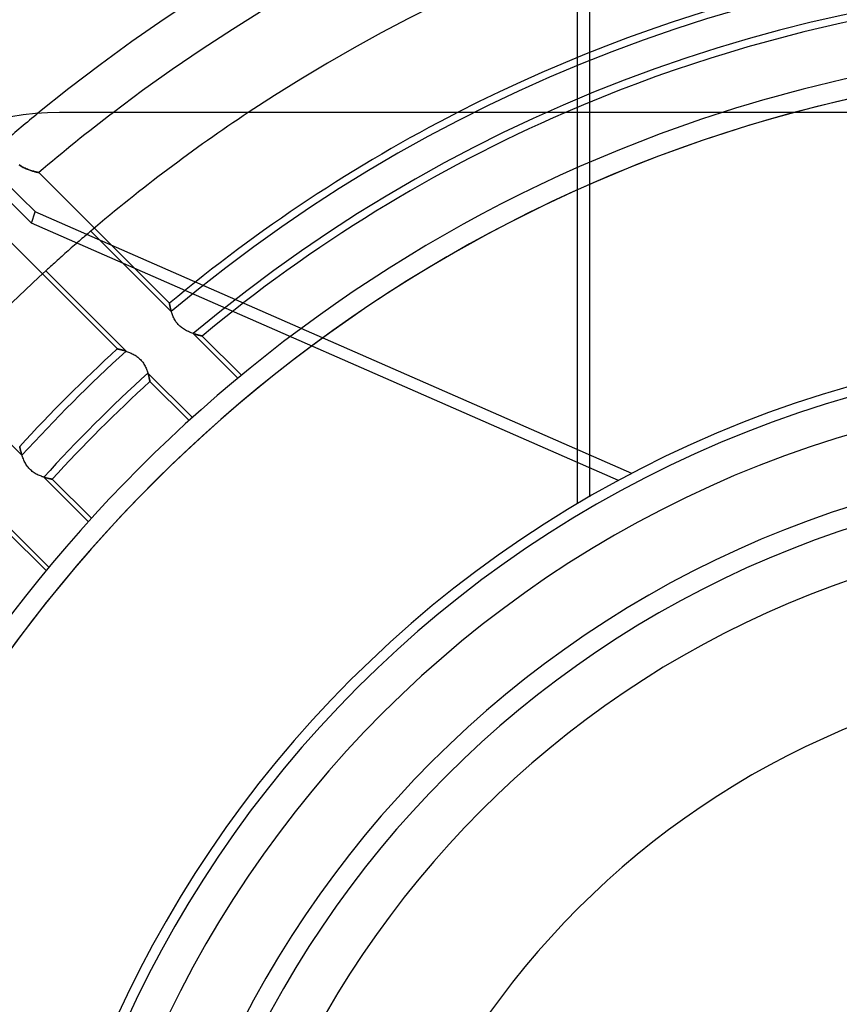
# Model space of a CAD drawing. Header units: millimetres. Extents: x -288 to 288, y -288 to 288.
# Tile 32 of 58: x -56 to -16, y 24 to 72. Entities that reach past the tile are written whole.
import ezdxf

# ---------------------------------------------------------------- set-up
doc = ezdxf.new("R2010")
doc.units = ezdxf.units.MM
doc.layers.add('MAIN-1', color=7, linetype='Continuous')
doc.layers.add('MAIN-2', color=7, linetype='Continuous')

msp = doc.modelspace()

# ---------------------------------------------------------------- linework, layer by layer
at = {"layer": 'MAIN-1'}
for p, q in [((-56.026, 67.682), (-56.628, 67.588)), ((-55.426, 67.748), (-56.026, 67.682)), ((-54.83, 67.787), (-55.426, 67.748)), ((-54.24, 67.8), (-54.83, 67.787)), ((54.24, 67.8), (-54.24, 67.8))]:
    msp.add_line(p, q, dxfattribs=at)
for radius, start, end in [(87.462, 50.77907, 129.22089), (85.202, 52.72673, 127.27329), (81.36, 56.4427, 123.55732), (76.162, 62.89936, 117.10066), (73.902, 66.5534, 113.44662), (71.19, 89.99998, 107.75279), (70.19, 89.99998, 104.99475)]:
    msp.add_arc((0, 0), radius, start, end, dxfattribs=at)
at = {"layer": 'MAIN-2'}
for p, q in [((-28.229, 90.852), (-28.229, 48.943)), ((-28.817, 48.599), (-28.817, 76.086)), ((-54.24, 67.8), (-54.24, 67.8)), ((-56.168, 65.19), (-56.225, 65.229)), ((-56.217, 65.223), (-56.17, 65.191)), ((-56.17, 65.191), (-56.122, 65.161)), ((-56.109, 65.154), (-56.168, 65.19)), ((-56.122, 65.161), (-56.073, 65.133)), ((-56.05, 65.121), (-56.109, 65.154)), ((-56.073, 65.133), (-56.025, 65.107)), ((-55.991, 65.09), (-56.05, 65.121)), ((-56.025, 65.107), (-55.976, 65.083)), ((-55.932, 65.063), (-55.991, 65.09)), ((-55.976, 65.083), (-55.928, 65.06)), ((-55.874, 65.037), (-55.932, 65.063)), ((-55.928, 65.06), (-55.88, 65.039)), ((-55.88, 65.039), (-55.831, 65.02)), ((-55.817, 65.014), (-55.874, 65.037)), ((-55.831, 65.02), (-55.784, 65.001)), ((-55.761, 64.993), (-55.817, 65.014)), ((-55.784, 65.001), (-55.737, 64.984)), ((-55.706, 64.973), (-55.761, 64.993)), ((-55.737, 64.984), (-55.691, 64.968)), ((-55.652, 64.955), (-55.706, 64.973)), ((-55.691, 64.968), (-55.646, 64.953)), ((-55.601, 64.939), (-55.652, 64.955)), ((-55.646, 64.953), (-55.603, 64.94)), ((-55.603, 64.94), (-55.561, 64.927)), ((-55.553, 64.925), (-55.601, 64.939)), ((-55.561, 64.927), (-55.521, 64.915)), ((-55.507, 64.912), (-55.553, 64.925)), ((-55.521, 64.915), (-55.483, 64.905)), ((-55.464, 64.9), (-55.507, 64.912)), ((-55.483, 64.905), (-55.447, 64.895)), ((-55.424, 64.889), (-55.464, 64.9)), ((-55.447, 64.895), (-55.414, 64.887)), ((-55.388, 64.88), (-55.424, 64.889)), ((-55.414, 64.887), (-55.384, 64.879)), ((-55.356, 64.872), (-55.388, 64.88)), ((-55.384, 64.879), (-55.356, 64.872)), ((-55.328, 64.865), (-55.356, 64.872)), ((-55.356, 64.872), (-55.332, 64.866)), ((-55.332, 64.866), (-55.311, 64.861)), ((-55.304, 64.86), (-55.328, 64.865)), ((-55.311, 64.861), (-55.293, 64.857)), ((-55.286, 64.856), (-55.304, 64.86)), ((-55.293, 64.857), (-55.28, 64.854)), ((-55.273, 64.852), (-55.286, 64.856)), ((-55.28, 64.854), (-55.27, 64.852)), ((-55.264, 64.851), (-55.273, 64.852)), ((-55.27, 64.852), (-55.264, 64.85)), ((-55.262, 64.85), (-55.264, 64.851)), ((-55.264, 64.85), (-55.262, 64.85)), ((-48.847, 58.435), (-55.262, 64.85)), ((-55.621, 62.373), (-55.439, 62.932)), ((-26.142, 50.088), (-55.439, 62.932)), ((-57.802, 62.596), (-51.404, 56.198)), ((-26.801, 49.739), (-55.621, 62.373)), ((-52.844, 61.863), (-52.896, 61.818)), ((-52.794, 61.905), (-52.844, 61.863)), ((-52.748, 61.945), (-52.794, 61.905)), ((-52.705, 61.981), (-52.748, 61.945)), ((-48.753, 58.029), (-52.705, 61.981)), ((-53.357, 61.421), (-53.433, 61.354)), ((-53.282, 61.485), (-53.357, 61.421)), ((-53.21, 61.548), (-53.282, 61.485)), ((-53.14, 61.608), (-53.21, 61.548)), ((-53.073, 61.666), (-53.14, 61.608)), ((-53.01, 61.72), (-53.073, 61.666)), ((-52.951, 61.771), (-53.01, 61.72)), ((-52.896, 61.818), (-52.951, 61.771)), ((-53.898, 60.946), (-53.976, 60.878)), ((-53.822, 61.014), (-53.898, 60.946)), ((-53.745, 61.081), (-53.822, 61.014)), ((-53.667, 61.15), (-53.745, 61.081)), ((-53.589, 61.218), (-53.667, 61.15)), ((-53.511, 61.287), (-53.589, 61.218)), ((-53.433, 61.354), (-53.511, 61.287)), ((-54.497, 60.412), (-54.562, 60.353)), ((-54.428, 60.473), (-54.497, 60.412)), ((-54.357, 60.537), (-54.428, 60.473)), ((-54.283, 60.603), (-54.357, 60.537)), ((-54.208, 60.671), (-54.283, 60.603)), ((-54.131, 60.739), (-54.208, 60.671)), ((-54.053, 60.808), (-54.131, 60.739)), ((-53.976, 60.878), (-54.053, 60.808)), ((-54.879, 60.065), (-54.92, 60.027)), ((-54.92, 60.027), (-50.978, 56.085)), ((-54.834, 60.106), (-54.879, 60.065)), ((-54.786, 60.149), (-54.834, 60.106)), ((-54.735, 60.196), (-54.786, 60.149)), ((-54.681, 60.245), (-54.735, 60.196)), ((-54.623, 60.297), (-54.681, 60.245)), ((-54.562, 60.353), (-54.623, 60.297)), ((-48.846, 58.433), (-48.847, 58.435)), ((-48.847, 58.435), (-48.846, 58.434)), ((-48.846, 58.434), (-48.846, 58.43)), ((-48.845, 58.428), (-48.846, 58.433)), ((-48.846, 58.43), (-48.845, 58.423)), ((-48.844, 58.419), (-48.845, 58.428)), ((-48.845, 58.423), (-48.843, 58.414)), ((-48.842, 58.407), (-48.844, 58.419)), ((-48.843, 58.414), (-48.841, 58.403)), ((-48.839, 58.392), (-48.842, 58.407)), ((-48.841, 58.403), (-48.839, 58.389)), ((-48.836, 58.374), (-48.839, 58.392)), ((-48.839, 58.389), (-48.835, 58.373)), ((-48.832, 58.352), (-48.836, 58.374)), ((-48.835, 58.373), (-48.832, 58.354)), ((-48.832, 58.354), (-48.828, 58.333)), ((-48.827, 58.328), (-48.832, 58.352)), ((-48.828, 58.333), (-48.823, 58.311)), ((-48.821, 58.301), (-48.827, 58.328)), ((-48.823, 58.311), (-48.818, 58.286)), ((-48.815, 58.271), (-48.821, 58.301)), ((-48.818, 58.286), (-48.813, 58.259)), ((-48.808, 58.239), (-48.815, 58.271)), ((-48.813, 58.259), (-48.806, 58.231)), ((-48.8, 58.205), (-48.808, 58.239)), ((-48.806, 58.231), (-48.799, 58.2)), ((-48.792, 58.169), (-48.8, 58.205)), ((-48.799, 58.2), (-48.792, 58.169)), ((-48.782, 58.13), (-48.792, 58.169)), ((-48.792, 58.169), (-48.783, 58.135)), ((-48.783, 58.135), (-48.774, 58.101)), ((-48.771, 58.09), (-48.782, 58.13)), ((-48.774, 58.101), (-48.764, 58.065)), ((-48.759, 58.048), (-48.771, 58.09)), ((-48.764, 58.065), (-48.753, 58.029)), ((-48.746, 58.005), (-48.759, 58.048)), ((-48.732, 57.96), (-48.746, 58.005)), ((-48.716, 57.915), (-48.732, 57.96)), ((-48.699, 57.868), (-48.716, 57.915)), ((-48.68, 57.821), (-48.699, 57.868)), ((-48.659, 57.773), (-48.68, 57.821)), ((-48.636, 57.725), (-48.659, 57.773)), ((-48.612, 57.676), (-48.636, 57.725)), ((-48.585, 57.628), (-48.612, 57.676)), ((-48.556, 57.581), (-48.585, 57.628)), ((-48.525, 57.533), (-48.556, 57.581)), ((-48.492, 57.487), (-48.525, 57.533)), ((-48.456, 57.442), (-48.492, 57.487)), ((-48.418, 57.398), (-48.456, 57.442)), ((-48.378, 57.356), (-48.418, 57.398)), ((-48.337, 57.316), (-48.378, 57.356)), ((-48.294, 57.279), (-48.337, 57.316)), ((-48.249, 57.242), (-48.294, 57.279)), ((-48.202, 57.208), (-48.249, 57.242)), ((-48.155, 57.176), (-48.202, 57.208)), ((-48.107, 57.146), (-48.155, 57.176)), ((-48.059, 57.118), (-48.107, 57.146)), ((-48.011, 57.092), (-48.059, 57.118)), ((-47.962, 57.068), (-48.011, 57.092)), ((-47.914, 57.045), (-47.962, 57.068)), ((-47.867, 57.024), (-47.914, 57.045)), ((-47.82, 57.005), (-47.867, 57.024)), ((-47.773, 56.987), (-47.82, 57.005)), ((-47.727, 56.97), (-47.773, 56.987)), ((-47.683, 56.954), (-47.727, 56.97)), ((-47.639, 56.939), (-47.683, 56.954)), ((-47.676, 56.952), (-47.638, 56.939)), ((-45.487, 54.763), (-47.676, 56.952)), ((-47.597, 56.926), (-47.639, 56.939)), ((-47.638, 56.939), (-47.601, 56.927)), ((-47.601, 56.927), (-47.565, 56.916)), ((-47.556, 56.913), (-47.597, 56.926)), ((-47.565, 56.916), (-47.53, 56.905)), ((-47.517, 56.901), (-47.556, 56.913)), ((-47.53, 56.905), (-47.496, 56.895)), ((-47.48, 56.891), (-47.517, 56.901)), ((-47.496, 56.895), (-47.464, 56.886)), ((-47.445, 56.881), (-47.48, 56.891)), ((-47.464, 56.886), (-47.434, 56.878)), ((-47.412, 56.872), (-47.445, 56.881)), ((-47.434, 56.878), (-47.405, 56.87)), ((-47.382, 56.864), (-47.412, 56.872)), ((-47.405, 56.87), (-47.378, 56.864)), ((-47.354, 56.857), (-47.382, 56.864)), ((-47.378, 56.864), (-47.354, 56.857)), ((-47.354, 56.857), (-47.331, 56.852)), ((-47.328, 56.851), (-47.354, 56.857)), ((-47.331, 56.852), (-47.311, 56.847)), ((-47.306, 56.846), (-47.328, 56.851)), ((-47.311, 56.847), (-47.293, 56.842)), ((-47.287, 56.841), (-47.306, 56.846)), ((-47.293, 56.842), (-47.278, 56.839)), ((-47.271, 56.837), (-47.287, 56.841)), ((-47.278, 56.839), (-47.265, 56.836)), ((-47.258, 56.834), (-47.271, 56.837)), ((-47.265, 56.836), (-47.255, 56.833)), ((-47.249, 56.832), (-47.258, 56.834)), ((-47.255, 56.833), (-47.248, 56.832)), ((-47.244, 56.831), (-47.249, 56.832)), ((-47.248, 56.832), (-47.244, 56.831)), ((-47.244, 56.831), (-47.242, 56.83)), ((-47.242, 56.83), (-47.244, 56.831)), ((-45.316, 54.904), (-47.242, 56.83)), ((-51.404, 56.198), (-51.402, 56.198)), ((-51.403, 56.198), (-51.404, 56.198)), ((-51.399, 56.197), (-51.403, 56.198)), ((-51.402, 56.198), (-51.397, 56.197)), ((-51.392, 56.196), (-51.399, 56.197)), ((-51.397, 56.197), (-51.388, 56.195)), ((-51.382, 56.194), (-51.392, 56.196)), ((-51.388, 56.195), (-51.375, 56.192)), ((-51.369, 56.191), (-51.382, 56.194)), ((-51.375, 56.192), (-51.358, 56.188)), ((-51.354, 56.187), (-51.369, 56.191)), ((-51.358, 56.188), (-51.339, 56.184)), ((-51.337, 56.183), (-51.354, 56.187)), ((-51.339, 56.184), (-51.316, 56.179)), ((-51.317, 56.179), (-51.337, 56.183)), ((-51.295, 56.174), (-51.317, 56.179)), ((-51.316, 56.179), (-51.29, 56.173)), ((-51.271, 56.168), (-51.295, 56.174)), ((-51.29, 56.173), (-51.261, 56.166)), ((-51.244, 56.161), (-51.271, 56.168)), ((-51.261, 56.166), (-51.23, 56.158)), ((-51.216, 56.154), (-51.244, 56.161)), ((-51.23, 56.158), (-51.196, 56.149)), ((-51.187, 56.147), (-51.216, 56.154)), ((-51.196, 56.149), (-51.16, 56.139)), ((-51.155, 56.138), (-51.187, 56.147)), ((-51.16, 56.139), (-51.122, 56.129)), ((-51.122, 56.129), (-51.155, 56.138)), ((-51.122, 56.129), (-51.082, 56.117)), ((-51.088, 56.119), (-51.122, 56.129)), ((-51.052, 56.108), (-51.088, 56.119)), ((-51.082, 56.117), (-51.04, 56.105)), ((-51.015, 56.097), (-51.052, 56.108)), ((-51.04, 56.105), (-50.997, 56.091)), ((-50.978, 56.085), (-51.015, 56.097)), ((-50.997, 56.091), (-50.953, 56.076)), ((-50.953, 56.076), (-50.908, 56.061)), ((-50.908, 56.061), (-50.862, 56.044)), ((-50.862, 56.044), (-50.815, 56.025)), ((-50.815, 56.025), (-50.769, 56.006)), ((-50.769, 56.006), (-50.722, 55.985)), ((-50.722, 55.985), (-50.674, 55.962)), ((-50.674, 55.962), (-50.627, 55.938)), ((-50.627, 55.938), (-50.579, 55.911)), ((-50.579, 55.911), (-50.532, 55.883)), ((-50.532, 55.883), (-50.485, 55.853)), ((-50.485, 55.853), (-50.439, 55.821)), ((-50.439, 55.821), (-50.393, 55.786)), ((-50.393, 55.786), (-50.35, 55.75)), ((-50.35, 55.75), (-50.308, 55.712)), ((-50.308, 55.712), (-50.267, 55.672)), ((-50.267, 55.672), (-50.229, 55.63)), ((-50.229, 55.63), (-50.192, 55.586)), ((-50.192, 55.586), (-50.157, 55.541)), ((-50.157, 55.541), (-50.125, 55.494)), ((-50.125, 55.494), (-50.095, 55.447)), ((-50.095, 55.447), (-50.067, 55.4)), ((-50.067, 55.4), (-50.041, 55.352)), ((-50.041, 55.352), (-50.017, 55.304)), ((-50.017, 55.304), (-49.995, 55.257)), ((-49.995, 55.257), (-49.975, 55.209)), ((-49.975, 55.209), (-49.956, 55.162)), ((-49.956, 55.162), (-49.939, 55.116)), ((-49.939, 55.116), (-49.923, 55.071)), ((-56.085, 50.978), (-60.027, 54.92)), ((-49.923, 55.071), (-49.908, 55.027)), ((-49.908, 55.027), (-49.895, 54.984)), ((-49.892, 54.974), (-49.903, 55.011)), ((-49.903, 55.011), (-47.721, 52.828)), ((-49.895, 54.984), (-49.883, 54.942)), ((-49.882, 54.938), (-49.892, 54.974)), ((-49.883, 54.942), (-49.872, 54.903)), ((-49.872, 54.903), (-49.882, 54.938)), ((-49.864, 54.87), (-49.872, 54.903)), ((-49.872, 54.903), (-49.862, 54.864)), ((-49.856, 54.837), (-49.864, 54.87)), ((-49.862, 54.864), (-49.853, 54.828)), ((-49.848, 54.807), (-49.856, 54.837)), ((-49.853, 54.828), (-49.845, 54.794)), ((-49.841, 54.778), (-49.848, 54.807)), ((-49.845, 54.794), (-49.838, 54.762)), ((-49.835, 54.751), (-49.841, 54.778)), ((-49.838, 54.762), (-49.831, 54.733)), ((-49.83, 54.725), (-49.835, 54.751)), ((-49.831, 54.733), (-49.826, 54.706)), ((-49.825, 54.702), (-49.83, 54.725)), ((-49.826, 54.706), (-49.821, 54.681)), ((-49.821, 54.681), (-49.825, 54.702)), ((-49.817, 54.662), (-49.821, 54.681)), ((-49.821, 54.681), (-49.816, 54.66)), ((-49.813, 54.645), (-49.817, 54.662)), ((-49.816, 54.66), (-49.813, 54.641)), ((-49.811, 54.631), (-49.813, 54.645)), ((-49.813, 54.641), (-49.81, 54.626)), ((-49.808, 54.62), (-49.811, 54.631)), ((-49.81, 54.626), (-49.807, 54.614)), ((-49.807, 54.611), (-49.808, 54.62)), ((-49.807, 54.614), (-49.806, 54.606)), ((-49.805, 54.604), (-49.807, 54.611)), ((-49.806, 54.606), (-49.805, 54.6)), ((-49.805, 54.6), (-49.805, 54.604)), ((-49.805, 54.599), (-49.805, 54.6)), ((-49.805, 54.6), (-49.805, 54.599)), ((-49.805, 54.599), (-47.885, 52.679)), ((-56.198, 51.402), (-56.198, 51.404)), ((-56.198, 51.404), (-56.198, 51.403)), ((-56.198, 51.403), (-56.197, 51.399)), ((-56.197, 51.396), (-56.198, 51.402)), ((-56.197, 51.399), (-56.196, 51.392)), ((-56.194, 51.385), (-56.197, 51.396)), ((-56.196, 51.392), (-56.194, 51.382)), ((-56.191, 51.37), (-56.194, 51.385)), ((-56.194, 51.382), (-56.191, 51.37)), ((-56.187, 51.351), (-56.191, 51.37)), ((-56.191, 51.37), (-56.188, 51.355)), ((-56.188, 51.355), (-56.184, 51.338)), ((-56.182, 51.328), (-56.187, 51.351)), ((-56.184, 51.338), (-56.179, 51.318)), ((-56.175, 51.302), (-56.182, 51.328)), ((-56.179, 51.318), (-56.174, 51.296)), ((-56.168, 51.272), (-56.175, 51.302)), ((-56.174, 51.296), (-56.168, 51.271)), ((-56.16, 51.24), (-56.168, 51.272)), ((-56.168, 51.271), (-56.162, 51.245)), ((-56.162, 51.245), (-56.155, 51.217)), ((-56.151, 51.204), (-56.16, 51.24)), ((-56.155, 51.217), (-56.147, 51.187)), ((-56.141, 51.166), (-56.151, 51.204)), ((-56.147, 51.187), (-56.138, 51.156)), ((-56.13, 51.126), (-56.141, 51.166)), ((-56.138, 51.156), (-56.129, 51.122)), ((-56.118, 51.083), (-56.13, 51.126)), ((-56.129, 51.122), (-56.119, 51.088)), ((-56.119, 51.088), (-56.109, 51.052)), ((-56.104, 51.038), (-56.118, 51.083)), ((-56.109, 51.052), (-56.097, 51.015)), ((-56.09, 50.992), (-56.104, 51.038)), ((-56.097, 51.015), (-56.085, 50.978)), ((-56.074, 50.945), (-56.09, 50.992)), ((-56.056, 50.896), (-56.074, 50.945)), ((-56.038, 50.846), (-56.056, 50.896)), ((-56.018, 50.796), (-56.038, 50.846)), ((-55.996, 50.746), (-56.018, 50.796)), ((-55.972, 50.695), (-55.996, 50.746)), ((-55.947, 50.645), (-55.972, 50.695)), ((-55.92, 50.595), (-55.947, 50.645)), ((-55.891, 50.545), (-55.92, 50.595)), ((-55.86, 50.495), (-55.891, 50.545)), ((-55.826, 50.446), (-55.86, 50.495)), ((-55.79, 50.398), (-55.826, 50.446)), ((-55.752, 50.352), (-55.79, 50.398)), ((-55.711, 50.307), (-55.752, 50.352)), ((-55.669, 50.265), (-55.711, 50.307)), ((-55.625, 50.225), (-55.669, 50.265)), ((-55.579, 50.186), (-55.625, 50.225)), ((-55.531, 50.15), (-55.579, 50.186)), ((-55.482, 50.117), (-55.531, 50.15)), ((-55.433, 50.086), (-55.482, 50.117)), ((-55.383, 50.057), (-55.433, 50.086)), ((-55.333, 50.031), (-55.383, 50.057)), ((-55.283, 50.007), (-55.333, 50.031)), ((-55.233, 49.985), (-55.283, 50.007)), ((-55.184, 49.964), (-55.233, 49.985)), ((-55.135, 49.946), (-55.184, 49.964)), ((-55.087, 49.928), (-55.135, 49.946)), ((-55.04, 49.913), (-55.087, 49.928)), ((-54.994, 49.898), (-55.04, 49.913)), ((-55.011, 49.903), (-54.974, 49.892)), ((-52.828, 47.721), (-55.011, 49.903)), ((-54.949, 49.885), (-54.994, 49.898)), ((-54.974, 49.892), (-54.938, 49.882)), ((-54.906, 49.873), (-54.949, 49.885)), ((-54.938, 49.882), (-54.903, 49.872)), ((-54.864, 49.862), (-54.906, 49.873)), ((-54.903, 49.872), (-54.869, 49.864)), ((-54.869, 49.864), (-54.837, 49.855)), ((-54.825, 49.852), (-54.864, 49.862)), ((-54.837, 49.855), (-54.807, 49.848)), ((-54.788, 49.844), (-54.825, 49.852)), ((-54.807, 49.848), (-54.778, 49.841)), ((-54.754, 49.836), (-54.788, 49.844)), ((-54.778, 49.841), (-54.751, 49.835)), ((-54.723, 49.829), (-54.754, 49.836)), ((-54.751, 49.835), (-54.726, 49.83)), ((-54.726, 49.83), (-54.702, 49.825)), ((-54.695, 49.823), (-54.723, 49.829)), ((-54.702, 49.825), (-54.681, 49.821)), ((-54.67, 49.818), (-54.695, 49.823)), ((-54.681, 49.821), (-54.662, 49.817)), ((-54.648, 49.814), (-54.67, 49.818)), ((-54.662, 49.817), (-54.646, 49.813)), ((-54.631, 49.811), (-54.648, 49.814)), ((-54.646, 49.813), (-54.632, 49.811)), ((-54.632, 49.811), (-54.62, 49.808)), ((-54.617, 49.808), (-54.631, 49.811)), ((-54.62, 49.808), (-54.611, 49.807)), ((-54.607, 49.806), (-54.617, 49.808)), ((-54.611, 49.807), (-54.604, 49.805)), ((-54.601, 49.805), (-54.607, 49.806)), ((-54.604, 49.805), (-54.6, 49.805)), ((-54.599, 49.805), (-54.601, 49.805)), ((-54.6, 49.805), (-54.599, 49.805)), ((-52.679, 47.885), (-54.599, 49.805)), ((-56.952, 47.676), (-54.763, 45.487)), ((-56.83, 47.242), (-54.904, 45.316))]:
    msp.add_line(p, q, dxfattribs=at)
for radius, start, end in [(243.5, 0, 180.00002), (227, 89.99998, 179.99998), (226, 89.99998, 179.99998), (75.791, 49.96438, 130.03564), (74.273, 50.06603, 129.93394), (70.19, 89.99998, 270.00002), (70.19, 104.99475, 165.00526), (71.19, 107.75279, 162.24721), (87.462, 129.22089, 130.62882), (85.202, 127.27329, 130.43585), (81.36, 123.55732, 130.3762), (76.162, 117.10066, 129.89274), (73.902, 113.44662, 129.73609), (81.36, 132.45592, 137.54402), (56.5, 0, 180), (76.162, 132.44888, 137.55112), (75.791, 132.26885, 137.73115), (56, 90, 270), (74.273, 132.21305, 137.78695), (73.902, 132.37084, 137.62916), (54.24, 90, 180), (50.85, 0, 180), (49.85, 90, 270), (47.44, 90, 270), (40.68, 0, 180)]:
    msp.add_arc((0, 0), radius, start, end, dxfattribs=at)
for centre, major_axis, start_param, end_param in [((-224.918, -50.752), (-223.536, 72.631), -2.13685, -1.9946), ((-225.099, -51.311), (223.536, -72.631), 1.004743, 1.126501)]:
    msp.add_ellipse(centre, major_axis=major_axis, ratio=0.809017, start_param=start_param, end_param=end_param, dxfattribs=at)

doc.saveas('drawing.dxf')
